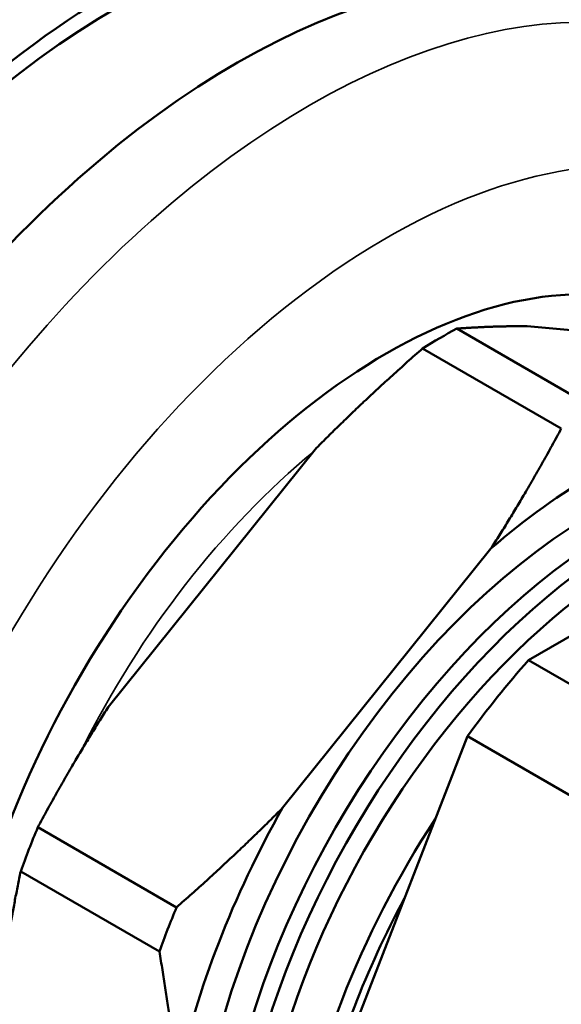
# Model space of a CAD drawing. Header units: inches. Extents: x 0.1 to 33.9, y 0.6 to 21.4.
# Tile 62 of 83: x 26.6 to 27, y 9.4 to 10.1. Entities that reach past the tile are written whole.
import ezdxf

# ---------------------------------------------------------------- set-up
doc = ezdxf.new("R2010")
doc.units = ezdxf.units.IN
doc.header["$MEASUREMENT"] = 0
doc.layers.add('Visible (ANSI)', color=7, linetype='Continuous', lineweight=50)
doc.layers.add('Visible Narrow (ANSI)', color=7, linetype='Continuous', lineweight=35)

msp = doc.modelspace()

# ---------------------------------------------------------------- linework, layer by layer
at = {"layer": 'Visible (ANSI)'}
for p, q in [((27.02941, 9.8213), (26.92703, 9.88041)), ((26.97895, 9.88221), (27.13281, 9.86847)), ((26.90175, 9.86581), (27.00412, 9.80671)), ((26.97982, 9.63575), (27.32148, 9.833)), ((26.66959, 9.60102), (26.82346, 9.79244)), ((26.79834, 9.52669), (26.95221, 9.7181)), ((27.2905, 9.45638), (26.97982, 9.63575)), ((26.76395, 9.13943), (26.93478, 9.57971)), ((26.93478, 9.57971), (27.2461, 9.39996)), ((26.72005, 9.45331), (26.61767, 9.51242)), ((26.60503, 9.47983), (26.7074, 9.42073))]:
    msp.add_line(p, q, dxfattribs=at)
for centre, major_axis, start_param, end_param in [((26.33552, 9.80327), (0.31875, 0.55209), 0, 3.141593), ((26.446, 9.73949), (0.3125, 0.54127), 0.00339, 3.138202), ((26.446, 9.73949), (0.31875, 0.55209), 6.223959, 9.484004), ((26.67581, 9.6068), (0.3125, 0.54127), 0, 3.141593), ((26.67581, 9.6068), (-0.32063, -0.55534), 2.981926, 6.442852), ((26.7642, 9.55577), (0.31875, 0.55209), 0, 3.141593), ((26.87468, 9.49198), (0.22656, 0.39242), 6.183084, 9.168167), ((26.91439, 9.46906), (-0.24759, -0.42884), 3.890875, 3.963106), ((27.02995, 9.40234), (-0.21, -0.36373), 3.227268, 5.952924), ((27.02995, 9.40234), (-0.22759, -0.3942), 3.683031, 4.17095), ((27.04802, 9.39191), (0.21, 0.36373), 0.186309, 2.646667), ((27.0589, 9.38563), (0.21, 0.36373), 0.254779, 2.556212), ((27.06425, 9.38254), (0.20295, 0.35152), 0.360509, 2.474598), ((27.15065, 9.33266), (0.27406, 0.47468), 1.241842, 1.376152), ((27.02995, 9.40234), (-0.22759, -0.3942), 4.730229, 5.218148), ((26.91439, 9.46906), (-0.24759, -0.42884), 4.938073, 5.010304), ((27.09948, 9.3622), (0.21, 0.36373), 1.47306, 2.192132), ((27.10854, 9.35697), (-0.21, -0.36373), 4.762738, 5.185639), ((27.01676, 9.40996), (-0.24759, -0.42884), 4.938073, 5.010304)]:
    msp.add_ellipse(centre, major_axis=major_axis, ratio=0.57735, start_param=start_param, end_param=end_param, dxfattribs=at)
for points, weights in [([(26.92703, 9.88041), (26.9524, 9.88232), (26.97895, 9.88221)], [1.46629741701, 1.50825537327, 1.53200046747]), ([(26.82346, 9.79244), (26.85927, 9.82855), (26.90175, 9.86581)], [1.53200046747, 1.50825537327, 1.46629741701]), ([(27.00412, 9.80671), (26.97875, 9.75957), (26.95221, 9.7181)], [1.46629741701, 1.50825537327, 1.53200046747]), ([(26.61767, 9.51242), (26.64304, 9.55956), (26.66959, 9.60102)], [1.46629741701, 1.50825537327, 1.53200046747]), ([(26.79834, 9.52669), (26.76252, 9.49057), (26.72005, 9.45331)], [1.53200046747, 1.50825537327, 1.46629741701]), ([(26.59184, 9.40065), (26.59648, 9.43955), (26.60503, 9.47983)], [1.53200046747, 1.50825537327, 1.46629741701]), ([(26.7074, 9.42073), (26.71596, 9.37056), (26.72059, 9.32631)], [1.46629741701, 1.50825537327, 1.53200046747])]:
    msp.add_rational_spline(points, weights, degree=2, dxfattribs=at)
at = {"layer": 'Visible Narrow (ANSI)'}
for centre, major_axis, start_param, end_param in [((26.81812, 9.52464), (0.31875, 0.55209), 0, 3.141593), ((26.87468, 9.49198), (-0.27875, -0.48281), 2.617331, 6.915413), ((26.88352, 9.48688), (0.21204, 0.36726), 0.995048, 1.676218)]:
    msp.add_ellipse(centre, major_axis=major_axis, ratio=0.57735, start_param=start_param, end_param=end_param, dxfattribs=at)

doc.saveas('drawing.dxf')
